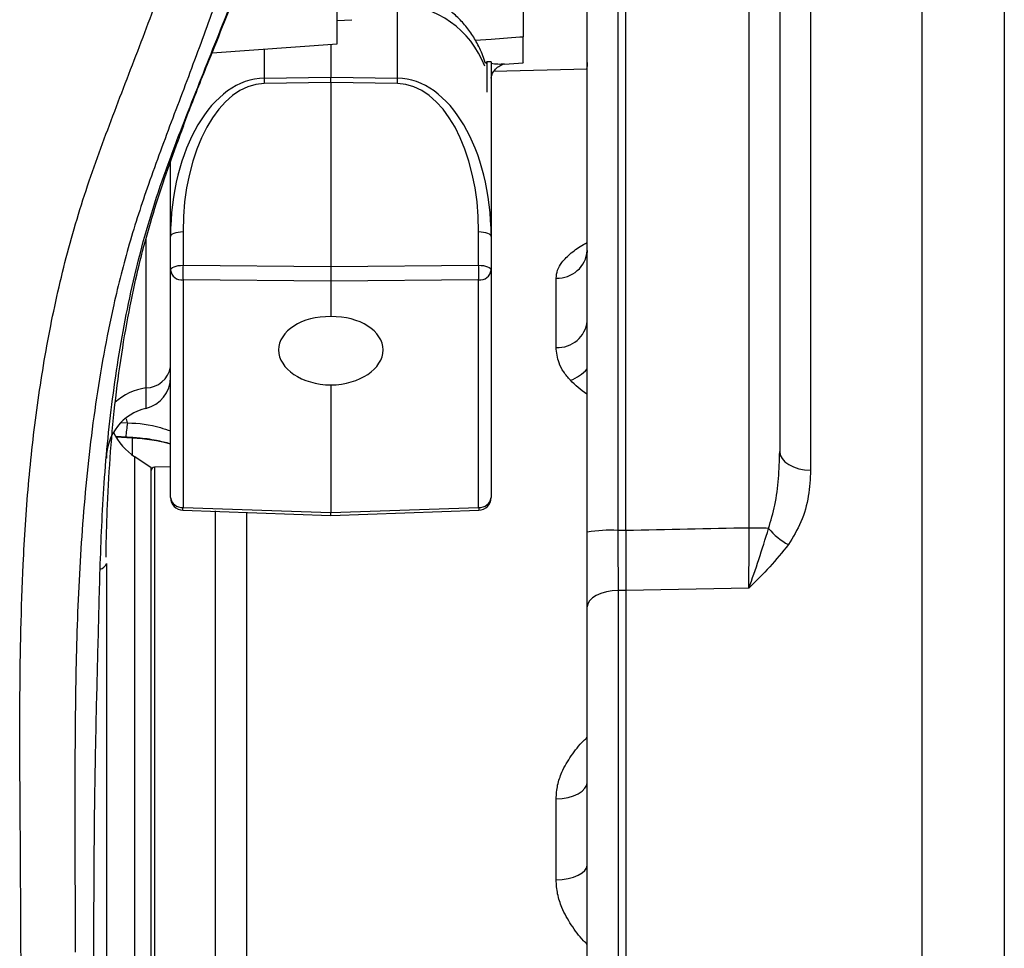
# Model space of a CAD drawing. Extents: x 0 to 8410, y 0 to 5940.
# Tile 28 of 158: x 1299 to 1453, y 2636 to 2781. Entities that reach past the tile are written whole.
import ezdxf

# ---------------------------------------------------------------- set-up
doc = ezdxf.new("R2010")
doc.units = 0
doc.header["$LTSCALE"] = 10
doc.layers.get('0').update_dxf_attribs({"linetype": 'CONTINUOUS'})

msp = doc.modelspace()

# ---------------------------------------------------------------- linework, layer by layer
at = {"color": 7, "linetype": 'CONTINUOUS'}
for p, q in [((1348.648017, 2776.961853), (1348.648017, 2815.199425)), ((1393.648019, 2701.060225), (1393.648019, 2807.148029)), ((1417.648008, 2805.877258), (1417.648008, 2713.373234)), ((1377.648016, 2793.171694), (1377.648016, 2778.089215)), ((1387.648007, 2700.825264), (1387.648007, 2789.502074)), ((1348.648017, 2780.598809), (1350.907331, 2780.745556)), ((1329.136258, 2775.597383), (1348.648017, 2776.961853)), ((1347.648015, 2776.891877), (1347.648015, 2771.805455)), ((1371.998017, 2774.171759), (1371.754339, 2773.928096)), ((1372.648021, 2774.171759), (1371.998017, 2774.171759)), ((1371.998017, 2774.171759), (1371.998017, 2769.457747)), ((1372.648021, 2774.171759), (1372.648021, 2764.912059)), ((1374.74831, 2773.814608), (1377.655228, 2774.026086)), ((1347.648015, 2770.964195), (1347.648015, 2771.805455)), ((1387.648007, 2773.021747), (1373.037984, 2772.639205)), ((1347.648015, 2770.964195), (1347.648015, 2742.265035)), ((1372.648021, 2764.912059), (1372.648021, 2746.928384)), ((1322.648024, 2746.928384), (1322.648024, 2758.58443)), ((1322.648024, 2741.69295), (1322.648024, 2746.928384)), ((1372.648021, 2746.928384), (1372.648021, 2741.69295)), ((1322.648024, 2706.217934), (1322.648024, 2741.69295)), ((1347.648015, 2742.265035), (1347.648015, 2739.966919)), ((1372.648021, 2741.69295), (1372.648021, 2706.217934)), ((1347.648015, 2739.966919), (1347.648015, 2734.434416)), ((1347.648015, 2723.767807), (1347.648015, 2703.8682)), ((1316.755687, 2715.555837), (1314.080542, 2715.716173)), ((1319.648018, 2710.855057), (1317.101022, 2712.553074)), ((1319.648018, 2355.188419), (1319.648018, 2710.855057)), ((1322.648024, 2711.02648), (1320.130577, 2710.938622)), ((1324.578052, 2704.219152), (1347.648015, 2703.411509)), ((1347.648015, 2703.411509), (1370.717993, 2704.219152)), ((1329.648023, 2354.537775), (1329.648023, 2704.122593)), ((1347.648015, 2703.411509), (1347.648015, 2703.8682)), ((1393.648019, 2691.714217), (1393.648019, 2418.593098)), ((1387.648007, 2420.48036), (1387.648007, 2689.139296))]:
    msp.add_line(p, q, dxfattribs=at)
at = {"color": 8, "linetype": 'CONTINUOUS'}
for p, q in [((1412.909707, 2701.460172), (1412.909707, 2806.138565)), ((1422.47351, 2806.733062), (1422.47351, 2710.460951)), ((1392.386337, 2796.792557), (1392.386337, 2701.086571)), ((1358.040681, 2771.633198), (1358.040681, 2783.131291)), ((1337.255364, 2776.165177), (1337.255364, 2771.633198)), ((1371.70436, 2774.097492), (1371.906748, 2774.050404)), ((1337.255364, 2771.633198), (1347.648015, 2771.805455)), ((1347.648015, 2771.805455), (1358.040681, 2771.633198)), ((1347.648015, 2770.964195), (1337.255364, 2770.791938)), ((1358.040681, 2770.791938), (1347.648015, 2770.964195)), ((1324.595665, 2747.683694), (1324.595665, 2742.44826)), ((1370.70038, 2742.44826), (1370.70038, 2747.683694)), ((1318.80187, 2746.445705), (1318.80187, 2723.303129)), ((1324.595665, 2742.44826), (1347.648015, 2742.265035)), ((1347.648015, 2742.265035), (1370.70038, 2742.44826)), ((1347.648015, 2739.966919), (1324.595665, 2740.150143)), ((1324.595665, 2740.150143), (1324.595665, 2704.675247)), ((1370.70038, 2740.150143), (1347.648015, 2739.966919)), ((1370.70038, 2704.675247), (1370.70038, 2740.150143)), ((1382.778903, 2729.636003), (1382.778903, 2740.42802)), ((1315.953349, 2717.846205), (1315.780019, 2718.484809)), ((1314.911445, 2717.90867), (1315.953349, 2717.846205)), ((1316.718107, 2715.49647), (1314.119359, 2715.652277)), ((1316.718107, 2715.49647), (1316.755628, 2715.555837)), ((1316.718107, 2712.821533), (1316.718107, 2715.49647)), ((1317.101022, 2409.83813), (1317.101022, 2712.553074)), ((1320.130577, 2710.938622), (1320.130577, 2600.674083)), ((1324.595665, 2704.675247), (1347.648015, 2703.8682)), ((1347.648015, 2703.8682), (1370.70038, 2704.675247)), ((1334.517141, 2703.87118), (1334.517141, 2351.810266)), ((1412.822505, 2692.0666), (1393.648019, 2691.714217)), ((1392.473509, 2691.735913), (1392.473509, 2418.608476)), ((1393.648019, 2691.714217), (1392.473509, 2691.735913)), ((1382.778903, 2646.58313), (1382.778903, 2659.221818))]:
    msp.add_line(p, q, dxfattribs=at)
at = {"color": 8, "linetype": 'CONTINUOUS', "flags": 128}
for points in [[(1370.161837, 2777.54419), (1372.648021, 2777.725269), (1377.1167, 2778.050591), (1377.648016, 2778.089215)], [(1324.50751, 2764.161279), (1324.643721, 2764.176299), (1324.699854, 2764.222552), (1324.699854, 2764.222671)], [(1322.648024, 2746.928384), (1322.685187, 2747.073342), (1322.795292, 2747.212936), (1322.974255, 2747.341921), (1323.215415, 2747.455646), (1323.509818, 2747.549702), (1323.846524, 2747.620632), (1324.213018, 2747.665932), (1324.595665, 2747.683694)], [(1370.70038, 2747.683694), (1371.083026, 2747.665932), (1371.44952, 2747.620632), (1371.786227, 2747.549702), (1372.080629, 2747.455646), (1372.32179, 2747.341921), (1372.500753, 2747.212936), (1372.610857, 2747.073342), (1372.648021, 2746.928384)], [(1322.648024, 2741.69295), (1322.685187, 2741.837909), (1322.795292, 2741.977503), (1322.974255, 2742.106487), (1323.215415, 2742.220213), (1323.509818, 2742.314269), (1323.846524, 2742.385198), (1324.213018, 2742.430498), (1324.595665, 2742.44826)], [(1370.70038, 2742.44826), (1371.083026, 2742.430498), (1371.44952, 2742.385198), (1371.786227, 2742.314269), (1372.080629, 2742.220213), (1372.32179, 2742.106487), (1372.500753, 2741.977503), (1372.610857, 2741.837909), (1372.648021, 2741.69295)], [(1417.648008, 2713.373234), (1417.739888, 2712.817242), (1418.012103, 2712.281634), (1418.454667, 2711.786081), (1419.05131, 2711.348941), (1419.780126, 2710.986187), (1420.614352, 2710.711171), (1421.523263, 2710.533907), (1422.47351, 2710.460951)], [(1392.473509, 2691.735913), (1391.523262, 2691.670944), (1390.614351, 2691.512873), (1389.780124, 2691.267659), (1389.051309, 2690.944125), (1388.454666, 2690.55443), (1388.012102, 2690.11264), (1387.739887, 2689.635088), (1387.648007, 2689.139296)], [(1382.778903, 2659.221818), (1383.735558, 2659.283807), (1384.65177, 2659.441401), (1385.493507, 2659.688403), (1386.229535, 2660.015871), (1386.832436, 2660.411527), (1387.279829, 2660.860707), (1387.555113, 2661.346723), (1387.648007, 2661.851456)], [(1382.778903, 2646.58313), (1383.735558, 2646.639039), (1384.65177, 2646.780779), (1385.493507, 2647.003104), (1386.229535, 2647.297789), (1386.832436, 2647.653748), (1387.279829, 2648.057987), (1387.555113, 2648.495247), (1387.648007, 2648.949553)]]:
    msp.add_lwpolyline(points, dxfattribs=at)
at = {"color": 8, "linetype": 'CONTINUOUS'}
for centre, radius, start, end in [((1382.054463, 2771.212568), 44.801074, 179.46205136, 180.53794864), ((1313.126638, 2771.212568), 44.916013, 359.463428, 0.536572), ((1382.982982, 2745.101854), 4.678287, 267.49981552, 355.68466988), ((1324.433284, 2741.945909), 1.803092, 188.06472615, 275.16689603), ((1375.607329, 2741.299202), 51.024603, 178.70960762, 181.29039238), ((1319.688716, 2741.299202), 51.024603, 358.70960762, 1.29039238), ((1370.862761, 2741.945909), 1.803092, 264.83310397, 351.93527385), ((1383.083658, 2734.215689), 4.589814, 266.1928738, 353.96166751), ((1318.717732, 2727.294005), 3.991763, 271.20776877, 349.93183178), ((1382.656311, 2730.803849), 6.736218, 290.49246578, 317.81867767), ((1319.831896, 2714.877768), 8.48809, 96.96999564, 133.57939144), ((1333.296779, 2714.515621), 17.660332, 169.12941751, 176.41208088), ((1324.433059, 2706.470748), 1.802849, 188.06114863, 275.17478327), ((1370.862986, 2706.470748), 1.802849, 264.82521673, 351.93885137), ((1282.095546, 2706.088102), 42.523597, 357.48098868, 358.09598622), ((1413.200499, 2706.088102), 42.523597, 181.90401378, 182.51901132), ((1391.246506, 2678.66414), 22.451383, 87.08990728, 99.22312793), ((1412.86358, 2627.873828), 73.586359, 87.61856743, 89.96408509), ((1423.540251, 2707.589197), 9.818212, 219.10341459, 242.58715617), ((1311.403237, 2696.34005), 1.319399, 281.08836668, 340.63858135)]:
    msp.add_arc(centre, radius, start, end, dxfattribs=at)
at = {"color": 7, "linetype": 'CONTINUOUS'}
for centre, radius, start, end in [((1317.647911, 2724.981773), 5.000113, 283.47416766, 0.00070269), ((1320.64809, 2712.3326), 8.000071, 103.25554534, 179.99789159), ((1322.648021, 2720.873575), 10, 206.89638695, 236.30993247), ((1320.148021, 2710.438894), 0.5, 92, 180), ((1324.648021, 2706.217915), 2, 180, 267.99507383), ((1370.648021, 2706.217915), 2, 272.00492617, 0)]:
    msp.add_arc(centre, radius, start, end, dxfattribs=at)
at = {"color": 8, "linetype": 'CONTINUOUS'}
for centre, major_axis, ratio, start_param, end_param in [((1357.648021, 2768.147816), (15, 0), 0.9992405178, 0.365151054, 1.544616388), ((1337.648021, 2746.528241), (-0.371629, 25.105347), 0.5972988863, 0.0014021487, 1.5460185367), ((1337.595667, 2747.283626), (-0.318616, 23.508614), 0.5528226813, 0.0016685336, 1.5462849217), ((1357.648021, 2746.528241), (0.371629, 25.105347), 0.5972988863, 4.7371667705, 6.2817831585), ((1357.700375, 2747.283626), (0.318616, 23.508614), 0.5528226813, 4.7369003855, 6.2815167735), ((1315.148021, 2685.917144), (29.055551, -7.574822), 0.9859322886, 1.5697038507, 1.7700242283), ((-997.847441, 2540.413128), (4616.228875, 12.680756), 0.0390244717, 1.0261048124, 1.0264243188), ((3785.143483, 2540.413128), (4616.228875, -12.680756), 0.0390244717, 2.1106167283, 2.1154878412)]:
    msp.add_ellipse(centre, major_axis=major_axis, ratio=ratio, start_param=start_param, end_param=end_param, dxfattribs=at)
at = {"color": 7, "linetype": 'CONTINUOUS'}
for centre, major_axis, start_param, end_param in [((1347.651027, 2729.101057), (8.151411, -0.230812), 1.5896775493, 4.730532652), ((1347.639529, 2729.100968), (8.151415, 0.230812), 4.6949181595, 7.8344275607)]:
    msp.add_ellipse(centre, major_axis=major_axis, ratio=0.6538652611, start_param=start_param, end_param=end_param, dxfattribs=at)
at = {"color": 8, "linetype": 'CONTINUOUS'}
for points, knots in [([(1299.332564, 2634.500791), (1299.295633, 2641.306761), (1299.221771, 2654.918514), (1299.072403, 2675.332803), (1299.431665, 2693.10291), (1300.401371, 2708.21061), (1301.780234, 2720.640989), (1303.826784, 2732.987535), (1306.623811, 2745.176882), (1310.340613, 2757.060115), (1314.758791, 2768.648914), (1319.209954, 2780.175182), (1323.431508, 2791.773145), (1327.056871, 2803.540231), (1329.669434, 2815.745216), (1331.115112, 2828.315237), (1331.875286, 2841.136173), (1332.092323, 2853.989309), (1332.013303, 2866.846184), (1331.964205, 2875.418194), (1331.939673, 2879.701187)], [0, 0, 0, 0, 0.0819172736, 0.1638323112, 0.2457153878, 0.2957313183, 0.3458904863, 0.3960293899, 0.4460544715, 0.4959581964, 0.5452851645, 0.5947373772, 0.6441067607, 0.6932778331, 0.7423685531, 0.7937866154, 0.8452521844, 0.8968259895, 0.9484492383, 1, 1, 1, 1]), ([(1340.312591, 2880.506803), (1340.342669, 2875.262399), (1340.402845, 2864.770216), (1340.446164, 2849.039678), (1339.957116, 2833.347845), (1338.864293, 2819.3332), (1336.779006, 2807.054778), (1334.012594, 2796.497462), (1330.649241, 2786.069928), (1326.89139, 2775.727236), (1322.997187, 2765.416087), (1319.265409, 2755.477773), (1316.112566, 2745.775329), (1313.222694, 2734.35999), (1310.782129, 2720.793348), (1309.03625, 2705.089353), (1308.107623, 2689.295047), (1307.746358, 2673.481242), (1307.71915, 2655.47186), (1307.755995, 2642.767648), (1307.777619, 2635.312011)], [0, 0, 0, 0, 0.0631212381, 0.1262830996, 0.1893552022, 0.2523536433, 0.2961741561, 0.3400355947, 0.3840707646, 0.4282521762, 0.4724495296, 0.5164951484, 0.5555626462, 0.5946315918, 0.6575968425, 0.7206553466, 0.7838688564, 0.8471469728, 0.9102961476, 1, 1, 1, 1]), ([(1324.50751, 2764.161279), (1326.09023, 2768.169594), (1329.256097, 2776.187302), (1334.056214, 2788.185148), (1337.961753, 2798.225981), (1340.95428, 2806.239586), (1342.313632, 2810.33439), (1342.992952, 2812.380721)], [0, 0, 0, 0, 0.2496105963, 0.4992883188, 0.749442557, 0.8747868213, 1, 1, 1, 1]), ([(1439.862003, 2419.197609), (1439.845519, 2424.493687), (1439.812498, 2435.102515), (1439.803922, 2451.440463), (1439.813019, 2468.032595), (1439.833666, 2484.834685), (1439.855789, 2501.75978), (1439.868032, 2518.76076), (1439.868233, 2535.809801), (1439.865913, 2552.877971), (1439.861218, 2569.910127), (1439.856765, 2586.827127), (1439.853896, 2603.549815), (1439.856755, 2620.027493), (1439.859993, 2636.227149), (1439.85813, 2652.127406), (1439.854996, 2667.678326), (1439.851884, 2682.808407), (1439.850667, 2697.445936), (1439.853805, 2711.541027), (1439.86054, 2725.058664), (1439.866268, 2737.987975), (1439.870034, 2750.294052), (1439.86907, 2761.921429), (1439.864167, 2772.813279), (1439.844416, 2782.661996), (1439.841691, 2791.490293), (1439.867589, 2799.43685), (1439.877396, 2804.13295), (1439.882299, 2806.480219)], [0, 0, 0, 0, 0.0372581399, 0.0746335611, 0.1120689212, 0.1495043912, 0.186880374, 0.2241388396, 0.2614116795, 0.2988019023, 0.3362518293, 0.3737018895, 0.4110920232, 0.4483648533, 0.4856592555, 0.5230713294, 0.5605432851, 0.5980149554, 0.6354268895, 0.6727213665, 0.7100157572, 0.7474273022, 0.7848990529, 0.8223706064, 0.8597824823, 0.8970767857, 0.9313768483, 0.9656998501, 1, 1, 1, 1]), ([(1452.677836, 2798.40224), (1452.672952, 2796.833342), (1452.663184, 2793.695542), (1452.643446, 2788.590823), (1452.635777, 2783.198236), (1452.646963, 2776.384607), (1452.664517, 2767.936503), (1452.673103, 2757.982024), (1452.678832, 2747.817637), (1452.67803, 2737.885362), (1452.66938, 2727.860152), (1452.659464, 2717.895374), (1452.651523, 2706.85663), (1452.648951, 2694.67526), (1452.650319, 2681.544439), (1452.652487, 2668.377364), (1452.654986, 2655.609977), (1452.658593, 2642.94616), (1452.660234, 2630.569364), (1452.656284, 2617.322706), (1452.649578, 2602.945763), (1452.653223, 2587.29178), (1452.665389, 2570.877081), (1452.668426, 2553.993994), (1452.668624, 2536.586756), (1452.666786, 2520.193982), (1452.662254, 2504.86633), (1452.660708, 2490.734132), (1452.658717, 2474.951774), (1452.65575, 2457.624102), (1452.663087, 2439.224614), (1452.662202, 2427.414309), (1452.661773, 2421.685805)], [0, 0, 0, 0, 0.02316548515, 0.04633104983, 0.0695556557, 0.09278030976, 0.12958383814, 0.16638724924, 0.19914006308, 0.23189284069, 0.26141927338, 0.29094577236, 0.31974042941, 0.3554423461, 0.39114418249, 0.42410292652, 0.45706143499, 0.48724273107, 0.51742389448, 0.54665707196, 0.5816826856, 0.61846695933, 0.65525164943, 0.69440590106, 0.73355979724, 0.77343393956, 0.80561510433, 0.83781463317, 0.86999580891, 0.91418621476, 0.95837663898, 1, 1, 1, 1]), ([(1372.648021, 2773.954799), (1373.000092, 2773.903906), (1373.755277, 2773.794742), (1374.39972, 2773.848343), (1374.74372, 2773.876955)], [0, 0, 0, 0, 0.4662051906, 1, 1, 1, 1]), ([(1311.656987, 2695.045282), (1311.826073, 2699.516811), (1312.173201, 2708.696741), (1313.581976, 2722.537188), (1315.924487, 2736.593004), (1318.841819, 2748.214944), (1321.894979, 2757.362551), (1323.636744, 2761.895238), (1324.50751, 2764.161279)], [0, 0, 0, 0, 0.1897161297, 0.3894821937, 0.5900814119, 0.794185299, 0.8971064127, 1, 1, 1, 1]), ([(1382.778903, 2740.42802), (1382.828615, 2740.845683), (1382.928112, 2741.681611), (1383.717532, 2743.019061), (1385.090726, 2744.376252), (1386.505937, 2745.410162), (1387.4537, 2745.914175), (1387.648007, 2746.017505)], [0, 0, 0, 0, 0.197892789, 0.3960708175, 0.6631828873, 0.9309471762, 1, 1, 1, 1]), ([(1385.014554, 2724.493911), (1384.642425, 2724.926089), (1383.889406, 2725.800622), (1383.009218, 2727.533082), (1382.867538, 2728.826708), (1382.778903, 2729.636003)], [0, 0, 0, 0, 0.267820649, 0.5419468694, 1, 1, 1, 1]), ([(1387.648007, 2722.285439), (1387.622859, 2722.30199), (1386.599712, 2722.975365), (1385.797271, 2723.744085), (1385.014554, 2724.493911)], [0, 0, 0, 0, 0.0245790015, 1, 1, 1, 1]), ([(1318.80187, 2723.303129), (1318.80187, 2722.830789), (1318.80187, 2721.596076), (1318.80187, 2720.344676), (1318.80187, 2720.224403), (1318.80187, 2720.169355)], [0, 0, 0, 0, 0.2514929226, 0.6574115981, 1, 1, 1, 1]), ([(1315.953349, 2717.846205), (1315.953369, 2717.846205), (1317.675248, 2717.846206), (1319.970353, 2717.517939), (1322.123798, 2716.784114), (1322.648024, 2716.605474)], [0, 0, 0, 0, 0.0000087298, 0.7565659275, 1, 1, 1, 1]), ([(1415.921231, 2701.396634), (1416.273582, 2702.607027), (1417.017484, 2705.162471), (1417.532824, 2709.192782), (1417.609504, 2711.975807), (1417.648008, 2713.373234)], [0, 0, 0, 0, 0.30940664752, 0.65323557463, 1, 1, 1, 1]), ([(1422.47351, 2710.460951), (1422.399026, 2709.12263), (1422.248223, 2706.413015), (1421.17897, 2702.441612), (1419.721479, 2700.032842), (1419.019958, 2698.87345)], [0, 0, 0, 0, 0.33608072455, 0.68044148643, 1, 1, 1, 1]), ([(1392.386337, 2701.086571), (1392.393126, 2700.047554), (1392.40713, 2697.904117), (1392.436449, 2694.722556), (1392.461039, 2692.740912), (1392.473509, 2691.735913)], [0, 0, 0, 0, 0.3167808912, 0.6535028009, 1, 1, 1, 1]), ([(1412.822505, 2692.0666), (1412.834113, 2692.998209), (1412.857839, 2694.9024), (1412.887677, 2698.084974), (1412.902294, 2700.324418), (1412.909707, 2701.460172)], [0, 0, 0, 0, 0.3206886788, 0.6554812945, 1, 1, 1, 1]), ([(1412.822505, 2692.0666), (1412.825316, 2692.074189), (1413.355006, 2693.50405), (1414.426027, 2696.524249), (1415.419893, 2699.762936), (1415.921231, 2701.396634)], [0, 0, 0, 0, 0.0026372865, 0.4968979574, 1, 1, 1, 1]), ([(1419.019958, 2698.87345), (1418.073847, 2697.700748), (1416.174002, 2695.345893), (1413.943568, 2693.170161), (1412.827591, 2692.071607), (1412.822505, 2692.0666)], [0, 0, 0, 0, 0.4968514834, 0.9977068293, 1, 1, 1, 1]), ([(1310.691124, 2557.766129), (1310.691282, 2563.113311), (1310.691599, 2573.807661), (1310.691008, 2590.239334), (1310.69029, 2606.928604), (1310.693889, 2624.031437), (1310.687418, 2641.452447), (1310.782941, 2657.23318), (1311.044398, 2671.131249), (1311.347491, 2683.093717), (1311.553829, 2691.061708), (1311.656987, 2695.045282)], [0, 0, 0, 0, 0.1220792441, 0.2441581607, 0.3673680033, 0.4905777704, 0.6173987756, 0.7442030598, 0.829454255, 0.9147361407, 1, 1, 1, 1]), ([(1382.778903, 2659.221818), (1382.828615, 2659.930114), (1382.92811, 2661.347741), (1383.717531, 2663.632704), (1385.090655, 2665.968352), (1386.50578, 2667.75793), (1387.453628, 2668.638927), (1387.648007, 2668.819596)], [0, 0, 0, 0, 0.1978964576, 0.3960823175, 0.6631769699, 0.9309264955, 1, 1, 1, 1]), ([(1387.648007, 2636.49409), (1387.453628, 2636.687471), (1386.505784, 2637.630451), (1385.090654, 2639.526551), (1383.717529, 2641.987499), (1382.928111, 2644.377041), (1382.828615, 2645.848125), (1382.778903, 2646.58313)], [0, 0, 0, 0, 0.0690737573, 0.3368229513, 0.6039171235, 0.8021033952, 1, 1, 1, 1])]:
    msp.add_open_spline(points, degree=3, knots=knots, dxfattribs=at)
at = {"color": 7, "linetype": 'CONTINUOUS'}
for points, knots in [([(1324.656984, 2764.239718), (1324.947451, 2765.002773), (1326.231472, 2768.375885), (1329.221549, 2775.796886), (1333.051398, 2785.363541), (1336.752609, 2794.57702), (1339.585702, 2801.736908), (1341.71932, 2807.249831), (1342.922157, 2810.52325), (1343.377834, 2811.763336)], [0, 0, 0, 0, 0.0479444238, 0.2119400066, 0.4704728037, 0.6532681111, 0.7948406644, 0.9222784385, 1, 1, 1, 1]), ([(1371.754339, 2773.928096), (1371.696065, 2774.133327), (1371.412293, 2775.132737), (1370.678797, 2776.748202), (1369.532438, 2778.694737), (1368.213751, 2780.363698), (1366.723307, 2781.81092), (1365.080494, 2783.017291), (1363.251418, 2784.006506), (1361.257964, 2784.711695), (1359.772228, 2785.025291), (1358.995148, 2785.079186), (1358.930042, 2785.083701)], [0, 0, 0, 0, 0.0355397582, 0.1730672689, 0.2937146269, 0.4111840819, 0.5259010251, 0.6383988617, 0.749225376, 0.8704680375, 0.9891474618, 1, 1, 1, 1]), ([(1377.648016, 2774.127175), (1377.648016, 2774.103761), (1377.648016, 2773.924634), (1377.648016, 2774.688249), (1377.648016, 2776.160153), (1377.648016, 2777.554852), (1377.648016, 2778.089215)], [0, 0, 0, 0, 0.0542744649, 0.4152171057, 0.7759470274, 1, 1, 1, 1]), ([(1372.651508, 2771.614959), (1372.651403, 2771.631616), (1372.651092, 2771.681142), (1372.723205, 2772.079819), (1373.033435, 2772.727259), (1373.666354, 2773.400374), (1374.292983, 2773.747494), (1374.70457, 2773.840954), (1374.724216, 2773.840954), (1374.730905, 2773.840954)], [0, 0, 0, 0, 0.0710895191, 0.211363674, 0.3848070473, 0.5648866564, 0.7510727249, 0.9152397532, 1, 1, 1, 1]), ([(1387.624195, 2774.043967), (1387.6321, 2773.704002), (1387.640388, 2773.347592), (1387.529617, 2773.033043), (1387.524506, 2773.018529)], [0, 0, 0, 0, 0.9538583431, 1, 1, 1, 1]), ([(1312.621748, 2696.889808), (1312.621839, 2697.381067), (1312.622344, 2700.103273), (1312.818132, 2705.626705), (1313.244447, 2713.416816), (1314.032189, 2721.583263), (1315.113058, 2729.462962), (1316.412613, 2736.621501), (1317.854599, 2743.123372), (1319.503977, 2749.201107), (1321.402378, 2755.144021), (1323.180835, 2760.199233), (1324.31809, 2763.16722), (1324.720045, 2764.216234)], [0, 0, 0, 0, 0.0215071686, 0.1191771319, 0.2408287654, 0.3624081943, 0.4770204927, 0.587539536, 0.6794623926, 0.7670904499, 0.8623456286, 0.9513470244, 1, 1, 1, 1]), ([(1387.6264, 2744.759132), (1387.630373, 2744.657402), (1387.640671, 2744.393701), (1387.544826, 2744.209004), (1387.563373, 2744.237862), (1387.568256, 2744.245459)], [0, 0, 0, 0, 0.3163473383, 0.8200193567, 1, 1, 1, 1]), ([(1322.648024, 2714.583804), (1321.915237, 2714.771975), (1320.238335, 2715.202584), (1318.253612, 2715.452499), (1317.019074, 2715.537666), (1316.755687, 2715.555837)], [0, 0, 0, 0, 0.37910160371, 0.86753212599, 1, 1, 1, 1]), ([(1393.648019, 2701.060225), (1393.648019, 2700.022475), (1393.648019, 2697.880727), (1393.648019, 2694.700698), (1393.648019, 2692.719166), (1393.648019, 2691.714217)], [0, 0, 0, 0, 0.3165981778, 0.6534075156, 1, 1, 1, 1]), ([(1387.648007, 2689.139296), (1387.648007, 2690.358902), (1387.648007, 2692.833519), (1387.648007, 2696.808189), (1387.648007, 2699.526747), (1387.648007, 2700.825264)], [0, 0, 0, 0, 0.3367007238, 0.6831756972, 1, 1, 1, 1]), ([(1312.648019, 2695.902635), (1312.648019, 2692.041849), (1312.648019, 2684.318687), (1312.648019, 2672.683681), (1312.648019, 2659.120732), (1312.648019, 2643.662663), (1312.648019, 2626.327846), (1312.648019, 2609.113794), (1312.648019, 2592.01178), (1312.648019, 2575.075618), (1312.648019, 2564.000718), (1312.648019, 2558.463265)], [0, 0, 0, 0, 0.0828736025, 0.165781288, 0.2486891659, 0.372960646, 0.4972131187, 0.6222665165, 0.7473191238, 0.8736595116, 1, 1, 1, 1])]:
    msp.add_open_spline(points, degree=3, knots=knots, dxfattribs=at)

doc.saveas('drawing.dxf')
